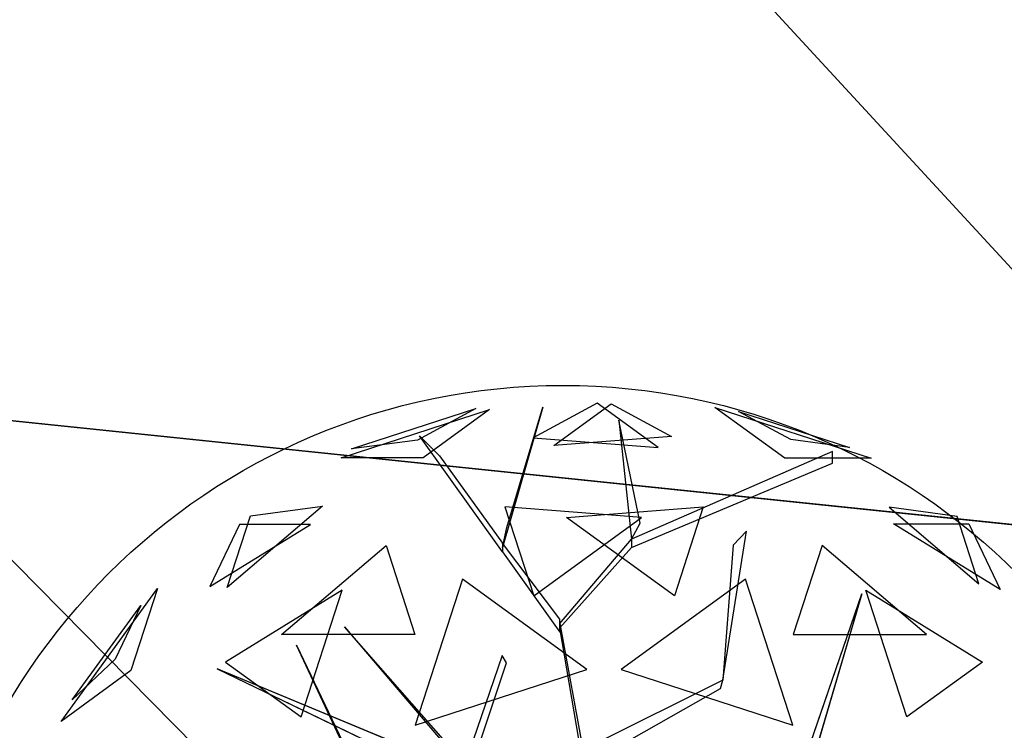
# Model space of a CAD drawing. Extents: x 22936 to 50368, y -4877 to 31080.
# Tile 182 of 256: x 43871 to 44158, y 3785 to 3993. Entities that reach past the tile are written whole.
import ezdxf

# ---------------------------------------------------------------- set-up
doc = ezdxf.new("R2010")
doc.units = 0
doc.layers.get('0').update_dxf_attribs({"linetype": 'CONTINUOUS'})
for name, color, linetype in [('00_TRACE_ARBRE', 3, 'CONTINUOUS'), ('00_TRACE_RDC', 241, 'CONTINUOUS'), ('08_AMENAGEMENTS_EXTERIEURS', 253, 'CONTINUOUS'), ('09_VEGETATION', 134, 'CONTINUOUS')]:
    doc.layers.add(name, color=color, linetype=linetype)

# ---------------------------------------------------------------- blocks, each defined once
blk = doc.blocks.new('TREE_GEOMETRIC_ROUND')
at = {"color": 7}
for p, q in [((73.1, 1727.2, 3565.9), (-113.8, 1626.2, 3265.8)), ((-53.5, 1603.3, 4661.7), (113.7, 1724.9, 4337.8)), ((250.8, 1598.1, 3199.5), (73.1, 1727.2, 3565.9)), ((113.7, 1724.9, 4337.8), (289.6, 1629.8, 4599.3)), ((-673.9, 1568, 4186.4), (-241.2, 1708.6, 4186.4)), ((-643.6, 1593.8, 3733.7), (-280.9, 1711.6, 3733.7)), ((-280.9, 1711.6, 3733.7), (-451.4, 1619.5, 3459.9)), ((-241.2, 1708.6, 4186.4), (-434.7, 1568, 4561.2)), ((-85.8, 1715.6, 3023), (-202.9, 1305.5, 3253.2)), ((-190.4, 1364.1, 3253.2), (-85.8, 1715.6, 3023)), ((620.5, 1566.6, 3316.1), (416.4, 1714.8, 3736.8)), ((416.4, 1714.8, 3736.8), (872.7, 1566.6, 3736.8)), ((638.1, 1620.9, 4415.9), (486, 1703.1, 4189.8)), ((486, 1703.1, 4189.8), (809.5, 1598, 4189.8)), ((136, 1677.9, 3577.5), (173.7, 1330.6, 3577.5)), ((198.8, 1376.7, 3650.7), (136, 1677.9, 3577.5)), ((-451.4, 1619.5, 3459.9), (-643.6, 1593.8, 3733.7)), ((-445.6, 1631.9, 3284.6), (-387.1, 1573.3, 3300.2)), ((-202.9, 1293, 3242.7), (-445.6, 1631.9, 3284.6)), ((-113.8, 1626.2, 3265.8), (250.8, 1598.1, 3199.5)), ((289.6, 1629.8, 4599.3), (-53.5, 1603.3, 4661.7)), ((809.5, 1598, 4189.8), (638.1, 1620.9, 4415.9)), ((759.5, 1585.9, 4205.1), (173.7, 1330.6, 3577.5)), ((759.5, 1552.4, 4205.1), (759.5, 1585.9, 4205.1)), ((-434.7, 1568, 4561.2), (-673.9, 1568, 4186.4)), ((-387.1, 1573.3, 3300.2), (-202.9, 1318.1, 3300.2)), ((173.7, 1305.5, 3608.8), (759.5, 1552.4, 4205.1)), ((872.7, 1566.6, 3736.8), (620.5, 1566.6, 3316.1)), ((-728.6, 1426.5, 3265.8), (-1007, 1189.4, 3199.5)), ((-939.1, 1398.3, 3565.9), (-728.6, 1426.5, 3265.8)), ((-196.4, 1424.5, 2902.3), (-112.1, 1165, 2577.8)), ((202.6, 1393.7, 2829.7), (-196.4, 1424.5, 2902.3)), ((-16.4, 1393.7, 5031.1), (382.6, 1424.5, 4958.5)), ((382.6, 1424.5, 4958.5), (298.3, 1165, 5283)), ((925.3, 1423.3, 4599.3), (1187.4, 1200.2, 4661.7)), ((1123.5, 1396.8, 4337.8), (925.3, 1423.3, 4599.3)), ((-1007, 1189.4, 3199.5), (-939.1, 1398.3, 3565.9)), ((-112.1, 1165, 2577.8), (202.6, 1393.7, 2829.7)), ((298.3, 1165, 5283), (-16.4, 1393.7, 5031.1)), ((1187.4, 1200.2, 4661.7), (1123.5, 1396.8, 4337.8)), ((-1057.1, 1192.3, 4599.3), (-763.9, 1372.5, 4661.7)), ((-970.7, 1372.5, 4337.8), (-1057.1, 1192.3, 4599.3)), ((-763.9, 1372.5, 4661.7), (-970.7, 1372.5, 4337.8)), ((-202.9, 1305.5, 3253.2), (-190.4, 1364.1, 3253.2)), ((173.7, 1330.6, 3577.5), (198.8, 1376.7, 3650.7)), ((440.3, 918.1, 4131.9), (508.8, 1353.2, 4822.3)), ((508.8, 1353.2, 4822.3), (469.9, 1312.8, 4644.5)), ((1249.6, 1183.3, 3265.8), (938.1, 1374.8, 3199.5)), ((938.1, 1374.8, 3199.5), (1157.7, 1374.8, 3565.9)), ((1157.7, 1374.8, 3565.9), (1249.6, 1183.3, 3265.8)), ((-35.6, 1083.8, 3300.2), (173.7, 1330.6, 3577.5)), ((173.7, 1330.6, 3577.5), (173.7, 1305.5, 3608.8)), ((-847.9, 1052.3, 2829.7), (-543.2, 1311.8, 2902.3)), ((-543.2, 1311.8, 2902.3), (-458.8, 1052.3, 2577.8)), ((-35.6, 1096.3, 3315.9), (-202.9, 1318.1, 3300.2)), ((-202.9, 1318.1, 3300.2), (-202.9, 1293, 3242.7)), ((173.7, 1305.5, 3608.8), (-35.6, 1071.2, 3326.4)), ((469.9, 1312.8, 4644.5), (440.3, 918.1, 4074.4)), ((729.4, 1311.8, 4958.5), (645, 1052.3, 5283)), ((1034.1, 1052.3, 5031.1), (729.4, 1311.8, 4958.5)), ((-202.9, 1293, 3242.7), (-35.6, 1058.6, 3242.7)), ((-319.5, 1213.2, 5178.3), (-458, 787, 5468.4)), ((43.2, 949.8, 5468.4), (-319.5, 1213.2, 5178.3)), ((505.7, 1213.2, 2682.5), (143.1, 949.8, 2392.4)), ((644.2, 787, 2392.4), (505.7, 1213.2, 2682.5)), ((-1491.6, 798.4, 3736.8), (-1209.6, 1186.5, 3736.8)), ((-1209.6, 1186.5, 3736.8), (-1287.6, 946.6, 3316.1)), ((-670.7, 1181.1, 5031.1), (-1011.6, 971.5, 4958.5)), ((-790.9, 811.1, 5283), (-670.7, 1181.1, 5031.1)), ((977.1, 811.1, 2577.8), (856.9, 1181.1, 2829.7)), ((856.9, 1181.1, 2829.7), (1197.9, 971.5, 2902.3)), ((659.8, 629.4, 4074.4), (845.8, 1171, 4367.3)), ((845.8, 1171, 4367.3), (695.2, 658.9, 4126.7)), ((-1458.9, 861, 4189.8), (-1259, 1136.1, 4189.8)), ((-1259, 1136.1, 4189.8), (-1333.8, 980.2, 4415.9)), ((-35.6, 1058.6, 3242.7), (-35.6, 1096.3, 3315.9)), ((-664.3, 1074, 5052.5), (-43.9, 347.3, 3886.1)), ((-664.3, 1074, 5042), (-664.3, 1074, 5052.5)), ((-43.9, 368.2, 3797.1), (-664.3, 1074, 5042)), ((-35.6, 1071.2, 3326.4), (-35.6, 1083.8, 3300.2)), ((-35.6, 1083.8, 3300.2), (43.9, 648.6, 2772)), ((43.9, 602.6, 2829.5), (-35.6, 1071.2, 3326.4)), ((-458.8, 1052.3, 2577.8), (-847.9, 1052.3, 2829.7)), ((645, 1052.3, 5283), (1034.1, 1052.3, 5031.1)), ((-804.6, 1020.4, 3023), (-546, 478.3, 3253.2)), ((-575, 530.8, 3253.2), (-804.6, 1020.4, 3023)), ((-1333.8, 980.2, 4415.9), (-1458.9, 861, 4189.8)), ((-204.6, 990.2, 4205.1), (-334, 613, 3577.5)), ((-191.1, 969.2, 4205.1), (-204.6, 990.2, 4205.1)), ((-345.2, 664.2, 3650.7), (-1035.9, 952.1, 3577.5)), ((-1035.9, 952.1, 3577.5), (-334, 613, 3577.5)), ((-1011.6, 971.5, 4958.5), (-790.9, 811.1, 5283)), ((-458, 787, 5468.4), (43.2, 949.8, 5468.4)), ((-317.6, 594, 3608.8), (-191.1, 969.2, 4205.1)), ((143.1, 949.8, 2392.4), (644.2, 787, 2392.4)), ((1197.9, 971.5, 2902.3), (977.1, 811.1, 2577.8)), ((-1287.6, 946.6, 3316.1), (-1491.6, 798.4, 3736.8)), ((43.9, 673.7, 2892.3), (432.8, 894.1, 4074.4)), ((440.3, 918.1, 4074.4), (61.4, 729.6, 2965.5)), ((432.8, 894.1, 4074.4), (440.3, 918.1, 4074.4)), ((440.3, 918.1, 4074.4), (440.3, 918.1, 4131.9))]:
    blk.add_line(p, q, dxfattribs=at)
mesh = blk.add_polyface(dxfattribs=at)
corners = [(73.1, 1727.2, 3565.9), (-113.8, 1626.2, 3265.8), (250.8, 1598.1, 3199.5)]
mesh.append_faces([[corners[k] for k in face] for face in [(0, 1, 2)]], dxfattribs={"color": 7})
mesh = blk.add_polyface(dxfattribs=at)
corners = [(-53.5, 1603.3, 4661.7), (113.7, 1724.9, 4337.8), (289.6, 1629.8, 4599.3)]
mesh.append_faces([[corners[k] for k in face] for face in [(0, 1, 2)]], dxfattribs={"color": 7})
mesh = blk.add_polyface(dxfattribs=at)
corners = [(-434.7, 1568, 4561.2), (-673.9, 1568, 4186.4), (-241.2, 1708.6, 4186.4)]
mesh.append_faces([[corners[k] for k in face] for face in [(0, 1, 2)]], dxfattribs={"color": 7})
mesh = blk.add_polyface(dxfattribs=at)
corners = [(-280.9, 1711.6, 3733.7), (-451.4, 1619.5, 3459.9), (-643.6, 1593.8, 3733.7)]
mesh.append_faces([[corners[k] for k in face] for face in [(0, 1, 2)]], dxfattribs={"color": 7})
mesh = blk.add_polyface(dxfattribs=at)
corners = [(-85.8, 1715.6, 3023), (-202.9, 1305.5, 3253.2), (-190.4, 1364.1, 3253.2)]
mesh.append_faces([[corners[k] for k in face] for face in [(0, 1, 2)]], dxfattribs={"color": 7})
mesh = blk.add_polyface(dxfattribs=at)
corners = [(872.7, 1566.6, 3736.8), (620.5, 1566.6, 3316.1), (416.4, 1714.8, 3736.8)]
mesh.append_faces([[corners[k] for k in face] for face in [(0, 1, 2)]], dxfattribs={"color": 7})
mesh = blk.add_polyface(dxfattribs=at)
corners = [(638.1, 1620.9, 4415.9), (486, 1703.1, 4189.8), (809.5, 1598, 4189.8)]
mesh.append_faces([[corners[k] for k in face] for face in [(0, 1, 2)]], dxfattribs={"color": 7})
mesh = blk.add_polyface(dxfattribs=at)
corners = [(136, 1677.9, 3577.5), (173.7, 1330.6, 3577.5), (198.8, 1376.7, 3650.7)]
mesh.append_faces([[corners[k] for k in face] for face in [(0, 1, 2)]], dxfattribs={"color": 7})
mesh = blk.add_polyface(dxfattribs=at)
corners = [(-939.1, 1398.3, 3565.9), (-728.6, 1426.5, 3265.8), (-1007, 1189.4, 3199.5)]
mesh.append_faces([[corners[k] for k in face] for face in [(0, 1, 2)]], dxfattribs={"color": 7})
mesh = blk.add_polyface(dxfattribs=at)
corners = [(-196.4, 1424.5, 2902.3), (-112.1, 1165, 2577.8), (202.6, 1393.7, 2829.7)]
mesh.append_faces([[corners[k] for k in face] for face in [(0, 1, 2)]], dxfattribs={"color": 7})
mesh = blk.add_polyface(dxfattribs=at)
corners = [(298.3, 1165, 5283), (-16.4, 1393.7, 5031.1), (382.6, 1424.5, 4958.5)]
mesh.append_faces([[corners[k] for k in face] for face in [(0, 1, 2)]], dxfattribs={"color": 7})
mesh = blk.add_polyface(dxfattribs=at)
corners = [(1187.4, 1200.2, 4661.7), (1123.5, 1396.8, 4337.8), (925.3, 1423.3, 4599.3)]
mesh.append_faces([[corners[k] for k in face] for face in [(0, 1, 2)]], dxfattribs={"color": 7})
mesh = blk.add_polyface(dxfattribs=at)
corners = [(-763.9, 1372.5, 4661.7), (-970.7, 1372.5, 4337.8), (-1057.1, 1192.3, 4599.3)]
mesh.append_faces([[corners[k] for k in face] for face in [(0, 1, 2)]], dxfattribs={"color": 7})
mesh = blk.add_polyface(dxfattribs=at)
corners = [(1157.7, 1374.8, 3565.9), (1249.6, 1183.3, 3265.8), (938.1, 1374.8, 3199.5)]
mesh.append_faces([[corners[k] for k in face] for face in [(0, 1, 2)]], dxfattribs={"color": 7})
mesh = blk.add_polyface(dxfattribs=at)
corners = [(-543.2, 1311.8, 2902.3), (-458.8, 1052.3, 2577.8), (-847.9, 1052.3, 2829.7)]
mesh.append_faces([[corners[k] for k in face] for face in [(0, 1, 2)]], dxfattribs={"color": 7})
mesh = blk.add_polyface(dxfattribs=at)
corners = [(645, 1052.3, 5283), (1034.1, 1052.3, 5031.1), (729.4, 1311.8, 4958.5)]
mesh.append_faces([[corners[k] for k in face] for face in [(0, 1, 2)]], dxfattribs={"color": 7})
mesh = blk.add_polyface(dxfattribs=at)
corners = [(43.2, 949.8, 5468.4), (-319.5, 1213.2, 5178.3), (-458, 787, 5468.4)]
mesh.append_faces([[corners[k] for k in face] for face in [(0, 1, 2)]], dxfattribs={"color": 7})
mesh = blk.add_polyface(dxfattribs=at)
corners = [(644.2, 787, 2392.4), (505.7, 1213.2, 2682.5), (143.1, 949.8, 2392.4)]
mesh.append_faces([[corners[k] for k in face] for face in [(0, 1, 2)]], dxfattribs={"color": 7})
mesh = blk.add_polyface(dxfattribs=at)
corners = [(-1209.6, 1186.5, 3736.8), (-1287.6, 946.6, 3316.1), (-1491.6, 798.4, 3736.8)]
mesh.append_faces([[corners[k] for k in face] for face in [(0, 1, 2)]], dxfattribs={"color": 7})
mesh = blk.add_polyface(dxfattribs=at)
corners = [(-670.7, 1181.1, 5031.1), (-1011.6, 971.5, 4958.5), (-790.9, 811.1, 5283)]
mesh.append_faces([[corners[k] for k in face] for face in [(0, 1, 2)]], dxfattribs={"color": 7})
mesh = blk.add_polyface(dxfattribs=at)
corners = [(1197.9, 971.5, 2902.3), (977.1, 811.1, 2577.8), (856.9, 1181.1, 2829.7)]
mesh.append_faces([[corners[k] for k in face] for face in [(0, 1, 2)]], dxfattribs={"color": 7})
mesh = blk.add_polyface(dxfattribs=at)
corners = [(845.8, 1171, 4367.3), (695.2, 658.9, 4126.7), (659.8, 629.4, 4074.4)]
mesh.append_faces([[corners[k] for k in face] for face in [(0, 1, 2)]], dxfattribs={"color": 7})
mesh = blk.add_polyface(dxfattribs=at)
corners = [(-1259, 1136.1, 4189.8), (-1333.8, 980.2, 4415.9), (-1458.9, 861, 4189.8)]
mesh.append_faces([[corners[k] for k in face] for face in [(0, 1, 2)]], dxfattribs={"color": 7})
mesh = blk.add_polyface(dxfattribs=at)
corners = [(-804.6, 1020.4, 3023), (-546, 478.3, 3253.2), (-575, 530.8, 3253.2)]
mesh.append_faces([[corners[k] for k in face] for face in [(0, 1, 2)]], dxfattribs={"color": 7})
mesh = blk.add_polyface(dxfattribs=at)
corners = [(-345.2, 664.2, 3650.7), (-1035.9, 952.1, 3577.5), (-334, 613, 3577.5)]
mesh.append_faces([[corners[k] for k in face] for face in [(0, 1, 2)]], dxfattribs={"color": 7})
mesh = blk.add_polyface(dxfattribs=at)
corners = [(1641.7, 875.3, 3593.2), (504.8, 335.9, 3357.8), (504.8, 335.9, 3415.3)]
mesh.append_faces([[corners[k] for k in face] for face in [(0, 1, 2)]], dxfattribs={"color": 7})
blk = doc.blocks.new('ARBRE_SIMPLE')
blk.add_circle((0, 0), 250)
blk = doc.blocks.new('GROUPER_1')
at = {"layer": '00_TRACE_ARBRE', "xscale": 0.75, "yscale": 0.75, "zscale": 0.75, "rotation": 10.53798942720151}
blk.add_blockref('ARBRE_SIMPLE', (2415.23, 4309.64), dxfattribs=at)
blk = doc.blocks.new('GROUPER_2')
at = {"layer": '00_TRACE_RDC'}
blk.add_blockref('GROUPER_1', (12098.99, 4265.72), dxfattribs=at)
blk = doc.blocks.new('GROUPER_14')
at = {"layer": '08_AMENAGEMENTS_EXTERIEURS'}
blk.add_line((2295.37, 732.31), (2708.08, 689.52), dxfattribs=at)
mesh = blk.add_polyface(dxfattribs=at)
corners = [(2295.37, 732.31), (2794.3, 226.07), (2242.89, 226.07), (2708.08, 689.52)]
mesh.append_faces([[corners[k] for k in face] for face in [(0, 1, 2), (1, 0, 3)]], dxfattribs={"vtx0": -1})
blk = doc.blocks.new('GROUPER_101')
at = {"layer": '08_AMENAGEMENTS_EXTERIEURS'}
blk.add_line((1628.26, 2260.31), (2040.98, 2217.52), dxfattribs=at)
mesh = blk.add_polyface(dxfattribs=at)
corners = [(1665.99, 2624.22), (2040.98, 2217.52), (1628.26, 2260.31), (1965.32, 2624.22)]
mesh.append_faces([[corners[k] for k in face] for face in [(0, 1, 2), (1, 0, 3)]], dxfattribs={"vtx0": -1})

msp = doc.modelspace()

# ---------------------------------------------------------------- block references
at = {"layer": '00_TRACE_RDC'}
msp.add_blockref('GROUPER_2', (29515.15, -4876.93), dxfattribs=at)
at = {"layer": '08_AMENAGEMENTS_EXTERIEURS', "color": 254}
msp.add_blockref('GROUPER_101', (42195.48, 1619.93), dxfattribs=at)
at = {"layer": '08_AMENAGEMENTS_EXTERIEURS', "color": 73}
msp.add_blockref('GROUPER_14', (41528.38, 3147.93), dxfattribs=at)
at = {"layer": '09_VEGETATION', "xscale": 0.1, "yscale": 0.1, "zscale": 0.1}
msp.add_blockref('TREE_GEOMETRIC_ROUND', (44032.06, 3708.03), dxfattribs=at)

doc.saveas('drawing.dxf')
